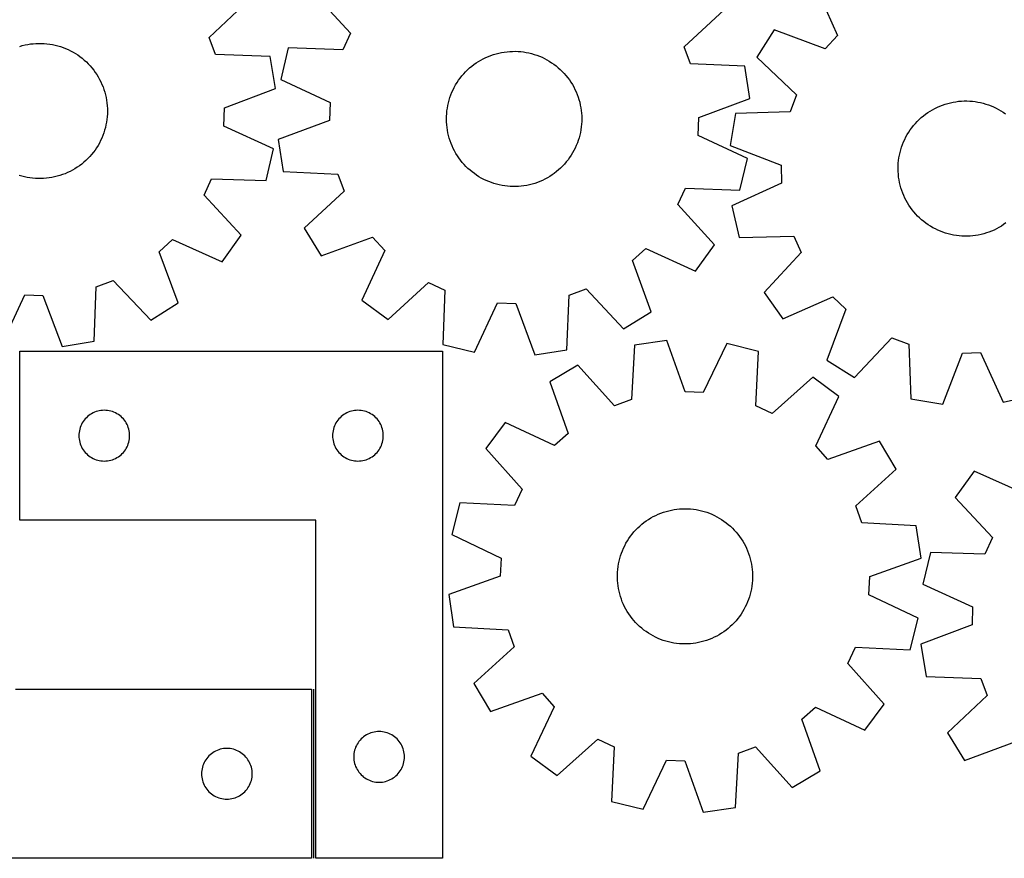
# Model space of a CAD drawing. Header units: millimetres. Extents: x 7 to 1243, y 7 to 2493.
# Tile 12 of 35: x 251 to 600, y 551 to 849. Entities that reach past the tile are written whole.
import ezdxf

# ---------------------------------------------------------------- set-up
doc = ezdxf.new("R2010")
doc.units = ezdxf.units.MM
doc.layers.add('COMMON', color=5, linetype='CONTINUOUS', true_color=0x0000ff)
doc.layers.add('CUT', color=7, linetype='CONTINUOUS', true_color=0x000000)

msp = doc.modelspace()

# ---------------------------------------------------------------- linework, layer by layer
at = {"layer": 'COMMON'}
msp.add_line((355.29196, 611.07432), (355.29196, 551.07432), dxfattribs=at)
at = {"layer": 'CUT'}
for p, q in [((533.311667, 860.740475), (541.210662, 843.047304)), ((355.315254, 858.165465), (368.40165, 843.876005)), ((318.277572, 842.380957), (332.373681, 855.675396)), ((486.763416, 839.083348), (500.962282, 852.267983)), ((320.54258, 836.363281), (318.277572, 842.380957)), ((368.40165, 843.876005), (365.702738, 838.040034)), ((518.661786, 845.164128), (512.549456, 835.380218)), ((536.805513, 838.363571), (518.661786, 845.164128)), ((541.210662, 843.047304), (536.805513, 838.363571)), ((251.025934, 839.233468), (251.966504, 839.505542)), ((251.966504, 839.505542), (252.917388, 839.739024)), ((252.917388, 839.739024), (253.877005, 839.933526)), ((253.877005, 839.933526), (254.843756, 840.088726)), ((254.843756, 840.088726), (255.816033, 840.204364)), ((255.816033, 840.204364), (256.792218, 840.280248)), ((256.792218, 840.280248), (257.770686, 840.316251)), ((257.770686, 840.316251), (258.749808, 840.312314)), ((258.749808, 840.312314), (259.727954, 840.268444)), ((259.727954, 840.268444), (260.703497, 840.184712)), ((260.703497, 840.184712), (261.674813, 840.06126)), ((261.674813, 840.06126), (262.640285, 839.898291)), ((262.640285, 839.898291), (263.598307, 839.696078)), ((263.598307, 839.696078), (264.547283, 839.454957)), ((264.547283, 839.454957), (265.485634, 839.175329)), ((265.485634, 839.175329), (266.411799, 838.85766)), ((266.411799, 838.85766), (267.324236, 838.502478)), ((267.324236, 838.502478), (268.221426, 838.110375)), ((346.339678, 838.757203), (343.633135, 827.542922)), ((365.702738, 838.040034), (346.339678, 838.757203)), ((488.981651, 833.048273), (486.763416, 839.083348)), ((268.221426, 838.110375), (269.101876, 837.682003)), ((269.101876, 837.682003), (269.964121, 837.218075)), ((269.964121, 837.218075), (270.806725, 836.719364)), ((270.806725, 836.719364), (271.628287, 836.186699)), ((271.628287, 836.186699), (272.427438, 835.620966)), ((272.427438, 835.620966), (273.202848, 835.023109)), ((273.202848, 835.023109), (273.953228, 834.394121)), ((339.906253, 835.662851), (320.54258, 836.363281)), ((341.785649, 824.280701), (339.906253, 835.662851)), ((415.52179, 834.857233), (416.402456, 835.285163)), ((416.402456, 835.285163), (417.299843, 835.676815)), ((417.299843, 835.676815), (418.212458, 836.031538)), ((418.212458, 836.031538), (419.138783, 836.348741)), ((419.138783, 836.348741), (420.077275, 836.627897)), ((420.077275, 836.627897), (421.026372, 836.868541)), ((421.026372, 836.868541), (421.984495, 837.070272)), ((421.984495, 837.070272), (422.950049, 837.232755)), ((422.950049, 837.232755), (423.921427, 837.355719)), ((423.921427, 837.355719), (424.897012, 837.43896)), ((424.897012, 837.43896), (425.87518, 837.482339)), ((425.87518, 837.482339), (426.854304, 837.485783)), ((426.854304, 837.485783), (427.832753, 837.449288)), ((427.832753, 837.449288), (428.8089, 837.372913)), ((428.8089, 837.372913), (429.781119, 837.256786)), ((429.781119, 837.256786), (430.747792, 837.101101)), ((430.747792, 837.101101), (431.707311, 836.906116)), ((431.707311, 836.906116), (432.658078, 836.672155)), ((432.658078, 836.672155), (433.59851, 836.399609)), ((433.59851, 836.399609), (434.527044, 836.088931)), ((434.527044, 836.088931), (435.442132, 835.740638)), ((435.442132, 835.740638), (436.342253, 835.355309)), ((436.342253, 835.355309), (437.225907, 834.933587)), ((437.225907, 834.933587), (438.091625, 834.476172)), ((512.549456, 835.380218), (526.618059, 822.056674)), ((273.953228, 834.394121), (274.677327, 833.735049)), ((274.677327, 833.735049), (275.373941, 833.046992)), ((275.373941, 833.046992), (276.041911, 832.331092)), ((276.041911, 832.331092), (276.680124, 831.588543)), ((276.680124, 831.588543), (277.287519, 830.82058)), ((409.944355, 830.913084), (410.668786, 831.571791)), ((410.668786, 831.571791), (411.419482, 832.200402)), ((411.419482, 832.200402), (412.195193, 832.797869)), ((412.195193, 832.797869), (412.994628, 833.3632)), ((412.994628, 833.3632), (413.816457, 833.895452)), ((413.816457, 833.895452), (414.659312, 834.393739)), ((414.659312, 834.393739), (415.52179, 834.857233)), ((438.091625, 834.476172), (438.937965, 833.983827)), ((438.937965, 833.983827), (439.763518, 833.45737)), ((439.763518, 833.45737), (440.566912, 832.897679)), ((440.566912, 832.897679), (441.346807, 832.305684)), ((441.346807, 832.305684), (442.101907, 831.68237)), ((442.101907, 831.68237), (442.830954, 831.028776)), ((508.339304, 832.197579), (488.981651, 833.048273)), ((510.130304, 820.801185), (508.339304, 832.197579)), ((277.287519, 830.82058), (277.863084, 830.028482)), ((277.863084, 830.028482), (278.405861, 829.213566)), ((278.405861, 829.213566), (278.914948, 828.377189)), ((278.914948, 828.377189), (279.389496, 827.520744)), ((406.756735, 827.208119), (407.332698, 827.999928)), ((407.332698, 827.999928), (407.940479, 828.767585)), ((407.940479, 828.767585), (408.579066, 829.509813)), ((408.579066, 829.509813), (409.247395, 830.225376)), ((409.247395, 830.225376), (409.944355, 830.913084)), ((442.830954, 831.028776), (443.532736, 830.345989)), ((443.532736, 830.345989), (444.206083, 829.635146)), ((444.206083, 829.635146), (444.849876, 828.897429)), ((444.849876, 828.897429), (445.463043, 828.134067)), ((445.463043, 828.134067), (446.044563, 827.34633)), ((279.389496, 827.520744), (279.828716, 826.645654)), ((279.828716, 826.645654), (280.231877, 825.753378)), ((280.231877, 825.753378), (280.598307, 824.845401)), ((280.598307, 824.845401), (280.927398, 823.923232)), ((343.633135, 827.542922), (361.191728, 819.349129)), ((404.789402, 823.82628), (405.229062, 824.701148)), ((405.229062, 824.701148), (405.704041, 825.557355)), ((405.704041, 825.557355), (406.213548, 826.393476)), ((406.213548, 826.393476), (406.756735, 827.208119)), ((446.044563, 827.34633), (446.593468, 826.535529)), ((446.593468, 826.535529), (447.108845, 825.703014)), ((447.108845, 825.703014), (447.589836, 824.85017)), ((447.589836, 824.85017), (448.03564, 823.978417)), ((280.927398, 823.923232), (281.218601, 822.988408)), ((281.218601, 822.988408), (281.471431, 822.042484)), ((281.471431, 822.042484), (281.685468, 821.087035)), ((281.685468, 821.087035), (281.860356, 820.123651)), ((323.67498, 817.392588), (341.785649, 824.280701)), ((403.397679, 820.169733), (403.689351, 821.104411)), ((403.689351, 821.104411), (404.018906, 822.026414)), ((404.018906, 822.026414), (404.385793, 822.934207)), ((404.385793, 822.934207), (404.789402, 823.82628)), ((448.03564, 823.978417), (448.445516, 823.089206)), ((448.445516, 823.089206), (448.818782, 822.184016)), ((448.818782, 822.184016), (449.154815, 821.264355)), ((449.154815, 821.264355), (449.453056, 820.331752)), ((526.618059, 822.056674), (524.340619, 816.043692)), ((281.860356, 820.123651), (281.995802, 819.153934)), ((281.995802, 819.153934), (282.091583, 818.179501)), ((282.091583, 818.179501), (282.147538, 817.201971)), ((361.191728, 819.349129), (360.931587, 812.924566)), ((402.754483, 817.305299), (402.929855, 818.268595)), ((402.929855, 818.268595), (403.144373, 819.223937)), ((403.144373, 819.223937), (403.397679, 820.169733)), ((449.453056, 820.331752), (449.71301, 819.387761)), ((449.71301, 819.387761), (449.934244, 818.433953)), ((449.934244, 818.433953), (450.116389, 817.471914)), ((450.116389, 817.471914), (450.259142, 816.503247)), ((491.966721, 814.053841), (510.130304, 820.801185)), ((575.756682, 817.242191), (576.637471, 817.669866)), ((576.637471, 817.669866), (577.534971, 818.061259)), ((577.534971, 818.061259), (578.447689, 818.415718)), ((578.447689, 818.415718), (579.374105, 818.732654)), ((579.374105, 818.732654), (580.312677, 819.011539)), ((580.312677, 819.011539), (581.261844, 819.251909)), ((581.261844, 819.251909), (582.220025, 819.453363)), ((582.220025, 819.453363), (583.185626, 819.615567)), ((583.185626, 819.615567), (584.15704, 819.738251)), ((584.15704, 819.738251), (585.132649, 819.82121)), ((585.132649, 819.82121), (586.11083, 819.864306)), ((586.11083, 819.864306), (587.089954, 819.867467)), ((587.089954, 819.867467), (588.068393, 819.830689)), ((588.068393, 819.830689), (589.044518, 819.754033)), ((589.044518, 819.754033), (590.016703, 819.637625)), ((590.016703, 819.637625), (590.983331, 819.48166)), ((590.983331, 819.48166), (591.942793, 819.286398)), ((591.942793, 819.286398), (592.893493, 819.052163)), ((592.893493, 819.052163), (593.833847, 818.779345)), ((593.833847, 818.779345), (594.76229, 818.468399)), ((594.76229, 818.468399), (595.677278, 818.119841)), ((595.677278, 818.119841), (596.577287, 817.734253)), ((596.577287, 817.734253), (597.46082, 817.312275)), ((282.075852, 814.267087), (281.972239, 813.293455)), ((282.139666, 815.244135), (282.075852, 814.267087)), ((282.163575, 816.222973), (282.139666, 815.244135)), ((282.147538, 817.201971), (282.163575, 816.222973)), ((323.46471, 810.966199), (323.67498, 817.392588)), ((402.449303, 813.404774), (402.465831, 814.383764)), ((402.465831, 814.383764), (402.522278, 815.361265)), ((402.522278, 815.361265), (402.618549, 816.335651)), ((402.618549, 816.335651), (402.754483, 817.305299)), ((450.259142, 816.503247), (450.362266, 815.529563)), ((450.362266, 815.529563), (450.425589, 814.552483)), ((450.425589, 814.552483), (450.449006, 813.573633)), ((491.70658, 807.629277), (491.966721, 814.053841)), ((504.975541, 815.383283), (503.072625, 804.005041)), ((524.340619, 816.043692), (504.975541, 815.383283)), ((570.178108, 813.299653), (570.902729, 813.958151)), ((570.902729, 813.958151), (571.653606, 814.586545)), ((571.653606, 814.586545), (572.429489, 815.183788)), ((572.429489, 815.183788), (573.229088, 815.748887)), ((573.229088, 815.748887), (574.051071, 816.280902)), ((574.051071, 816.280902), (574.89407, 816.778946)), ((574.89407, 816.778946), (575.756682, 817.242191)), ((597.46082, 817.312275), (598.326405, 816.85461)), ((598.326405, 816.85461), (599.172603, 816.36202)), ((599.172603, 816.36202), (599.998005, 815.835325)), ((599.998005, 815.835325), (600.801236, 815.275402)), ((281.64637, 811.362912), (281.424656, 810.409215)), ((281.828998, 812.324859), (281.64637, 811.362912)), ((281.972239, 813.293455), (281.828998, 812.324859)), ((341.086368, 802.908929), (323.46471, 810.966199)), ((360.931587, 812.924566), (342.768004, 806.177221)), ((402.472719, 812.425924), (402.449303, 813.404774)), ((402.536042, 811.448844), (402.472719, 812.425924)), ((402.639166, 810.47516), (402.536042, 811.448844)), ((402.781919, 809.506492), (402.639166, 810.47516)), ((450.279759, 810.642756), (450.143825, 809.673108)), ((450.37603, 811.617141), (450.279759, 810.642756)), ((450.432477, 812.594642), (450.37603, 811.617141)), ((450.449006, 813.573633), (450.432477, 812.594642)), ((567.565609, 810.387251), (568.173612, 811.154733)), ((568.173612, 811.154733), (568.812413, 811.896777)), ((568.812413, 811.896777), (569.480949, 812.612147)), ((569.480949, 812.612147), (570.178108, 813.299653)), ((280.529022, 807.61341), (280.155301, 806.708408)), ((280.865517, 808.532903), (280.529022, 807.61341)), ((281.164228, 809.465355), (280.865517, 808.532903)), ((281.424656, 810.409215), (281.164228, 809.465355)), ((402.964064, 808.544454), (402.781919, 809.506492)), ((403.185298, 807.590645), (402.964064, 808.544454)), ((403.445252, 806.646654), (403.185298, 807.590645)), ((449.753935, 807.75447), (449.500629, 806.808673)), ((449.968453, 808.709811), (449.753935, 807.75447)), ((450.143825, 809.673108), (449.968453, 808.709811)), ((509.265173, 799.435485), (491.70658, 807.629277)), ((565.021108, 806.214339), (565.461021, 807.08908)), ((565.461021, 807.08908), (565.936247, 807.945149)), ((565.936247, 807.945149), (566.445995, 808.781123)), ((566.445995, 808.781123), (566.989417, 809.595609)), ((566.989417, 809.595609), (567.565609, 810.387251)), ((278.817316, 804.095273), (278.30152, 803.263017)), ((279.298735, 804.947874), (278.817316, 804.095273)), ((279.744978, 805.819403), (279.298735, 804.947874)), ((280.155301, 806.708408), (279.744978, 805.819403)), ((342.768004, 806.177221), (344.559004, 794.780828)), ((403.743493, 805.714052), (403.445252, 806.646654)), ((404.079527, 804.794391), (403.743493, 805.714052)), ((404.452792, 803.889201), (404.079527, 804.794391)), ((404.862668, 802.99999), (404.452792, 803.889201)), ((448.512515, 804.044199), (448.108906, 803.152126)), ((448.879402, 804.951993), (448.512515, 804.044199)), ((449.208957, 805.873996), (448.879402, 804.951993)), ((449.500629, 806.808673), (449.208957, 805.873996)), ((503.072625, 804.005041), (521.169019, 797.079513)), ((563.628328, 802.558194), (563.920271, 803.492787)), ((563.920271, 803.492787), (564.250091, 804.414695)), ((564.250091, 804.414695), (564.617241, 805.322382)), ((564.617241, 805.322382), (565.021108, 806.214339)), ((275.912577, 800.164601), (275.238872, 799.454096)), ((276.556741, 800.901993), (275.912577, 800.164601)), ((277.170291, 801.665047), (276.556741, 800.901993)), ((277.752207, 802.452492), (277.170291, 801.665047)), ((278.30152, 803.263017), (277.752207, 802.452492)), ((338.466943, 791.67398), (341.086368, 802.908929)), ((405.308472, 802.128236), (404.862668, 802.99999)), ((405.789463, 801.275392), (405.308472, 802.128236)), ((406.30484, 800.442877), (405.789463, 801.275392)), ((406.853746, 799.632076), (406.30484, 800.442877)), ((446.68476, 800.584931), (446.141573, 799.770288)), ((447.194267, 801.421051), (446.68476, 800.584931)), ((447.669246, 802.277258), (447.194267, 801.421051)), ((448.108906, 803.152126), (447.669246, 802.277258)), ((562.984305, 799.693945), (563.159955, 800.657191)), ((563.159955, 800.657191), (563.374749, 801.612471)), ((563.374749, 801.612471), (563.628328, 802.558194)), ((272.271765, 796.903898), (271.468091, 796.344611)), ((273.051958, 797.495501), (272.271765, 796.903898)), ((273.807372, 798.118435), (273.051958, 797.495501)), ((274.536747, 798.771662), (273.807372, 798.118435)), ((275.238872, 799.454096), (274.536747, 798.771662)), ((407.435265, 798.844339), (406.853746, 799.632076)), ((408.048432, 798.080977), (407.435265, 798.844339)), ((408.692225, 797.34326), (408.048432, 798.080977)), ((409.365572, 796.632417), (408.692225, 797.34326)), ((410.067354, 795.94963), (409.365572, 796.632417)), ((443.650913, 796.75303), (442.953953, 796.065322)), ((444.319242, 797.468593), (443.650913, 796.75303)), ((444.957829, 798.210821), (444.319242, 797.468593)), ((445.56561, 798.978479), (444.957829, 798.210821)), ((446.141573, 799.770288), (445.56561, 798.978479)), ((506.55863, 788.221204), (509.265173, 799.435485)), ((521.169019, 797.079513), (521.366007, 790.652704)), ((562.677998, 795.793509), (562.694809, 796.772494)), ((562.694809, 796.772494), (562.751538, 797.749979)), ((562.751538, 797.749979), (562.848091, 798.724337)), ((562.848091, 798.724337), (562.984305, 799.693945)), ((251.780255, 793.183983), (250.841904, 793.463611)), ((252.729231, 792.942862), (251.780255, 793.183983)), ((264.361034, 793.133399), (263.41015, 792.899917)), ((265.301604, 793.405472), (264.361034, 793.133399)), ((266.230294, 793.715683), (265.301604, 793.405472)), ((267.145557, 794.063516), (266.230294, 793.715683)), ((268.045871, 794.448392), (267.145557, 794.063516)), ((268.929738, 794.86967), (268.045871, 794.448392)), ((269.795685, 795.32665), (268.929738, 794.86967)), ((270.642273, 795.818569), (269.795685, 795.32665)), ((271.468091, 796.344611), (270.642273, 795.818569)), ((344.559004, 794.780828), (363.916657, 793.930133)), ((363.916657, 793.930133), (366.134892, 787.895059)), ((410.796401, 795.296036), (410.067354, 795.94963)), ((411.551501, 794.672723), (410.796401, 795.296036)), ((412.331397, 794.080728), (411.551501, 794.672723)), ((413.13479, 793.521036), (412.331397, 794.080728)), ((413.960343, 792.994579), (413.13479, 793.521036)), ((414.806683, 792.502234), (413.960343, 792.994579)), ((439.081851, 793.082955), (438.238996, 792.584667)), ((439.90368, 793.615207), (439.081851, 793.082955)), ((440.703115, 794.180537), (439.90368, 793.615207)), ((441.478826, 794.778005), (440.703115, 794.180537)), ((442.229522, 795.406615), (441.478826, 794.778005)), ((442.953953, 796.065322), (442.229522, 795.406615)), ((562.701131, 794.814652), (562.677998, 795.793509)), ((562.764172, 793.837554), (562.701131, 794.814652)), ((562.867014, 792.86384), (562.764172, 793.837554)), ((253.687253, 792.740649), (252.729231, 792.942862)), ((254.652725, 792.577681), (253.687253, 792.740649)), ((255.624041, 792.454228), (254.652725, 792.577681)), ((256.599584, 792.370497), (255.624041, 792.454228)), ((257.57773, 792.326626), (256.599584, 792.370497)), ((258.556852, 792.32269), (257.57773, 792.326626)), ((259.53532, 792.358693), (258.556852, 792.32269)), ((260.511505, 792.434577), (259.53532, 792.358693)), ((261.483782, 792.550215), (260.511505, 792.434577)), ((262.450533, 792.705414), (261.483782, 792.550215)), ((263.41015, 792.899917), (262.450533, 792.705414)), ((316.445363, 786.384104), (319.098901, 792.240846)), ((319.098901, 792.240846), (338.466943, 791.67398)), ((415.672401, 792.04482), (414.806683, 792.502234)), ((416.556055, 791.623097), (415.672401, 792.04482)), ((417.456176, 791.237769), (416.556055, 791.623097)), ((418.371264, 790.889475), (417.456176, 791.237769)), ((419.299798, 790.578797), (418.371264, 790.889475)), ((420.24023, 790.306251), (419.299798, 790.578797)), ((421.190997, 790.072291), (420.24023, 790.306251)), ((422.150516, 789.877306), (421.190997, 790.072291)), ((423.117189, 789.72162), (422.150516, 789.877306)), ((424.089408, 789.605493), (423.117189, 789.72162)), ((425.065555, 789.529119), (424.089408, 789.605493)), ((426.044004, 789.492623), (425.065555, 789.529119)), ((427.023128, 789.496068), (426.044004, 789.492623)), ((428.001296, 789.539446), (427.023128, 789.496068)), ((428.976881, 789.622687), (428.001296, 789.539446)), ((429.948259, 789.745651), (428.976881, 789.622687)), ((430.913813, 789.908134), (429.948259, 789.745651)), ((431.871936, 790.109865), (430.913813, 789.908134)), ((432.821033, 790.350509), (431.871936, 790.109865)), ((433.759525, 790.629665), (432.821033, 790.350509)), ((434.68585, 790.946869), (433.759525, 790.629665)), ((435.598465, 791.301592), (434.68585, 790.946869)), ((436.495852, 791.693244), (435.598465, 791.301592)), ((437.376518, 792.121173), (436.495852, 791.693244)), ((438.238996, 792.584667), (437.376518, 792.121173)), ((521.366007, 790.652704), (503.727735, 782.63187)), ((563.009488, 791.895131), (562.867014, 792.86384)), ((563.191355, 790.93304), (563.009488, 791.895131)), ((563.412313, 789.979168), (563.191355, 790.93304)), ((563.671994, 789.035102), (563.412313, 789.979168)), ((329.642269, 772.196641), (316.445363, 786.384104)), ((366.134892, 787.895059), (351.936026, 774.710423)), ((484.496658, 783.102402), (487.195571, 788.938373)), ((487.195571, 788.938373), (506.55863, 788.221204)), ((563.969967, 788.102413), (563.671994, 789.035102)), ((564.305734, 787.182655), (563.969967, 788.102413)), ((564.678738, 786.277358), (564.305734, 787.182655)), ((565.088357, 785.388028), (564.678738, 786.277358)), ((497.583054, 768.812942), (484.496658, 783.102402)), ((503.727735, 782.63187), (506.323934, 771.391531)), ((565.533909, 784.516146), (565.088357, 785.388028)), ((566.014654, 783.663163), (565.533909, 784.516146)), ((566.529791, 782.830499), (566.014654, 783.663163)), ((567.078462, 782.01954), (566.529791, 782.830499)), ((567.659754, 781.231635), (567.078462, 782.01954)), ((568.2727, 780.468095), (567.659754, 781.231635)), ((568.91628, 779.730193), (568.2727, 780.468095)), ((569.589422, 779.019155), (568.91628, 779.730193)), ((570.291006, 778.336165), (569.589422, 779.019155)), ((571.019865, 777.682361), (570.291006, 778.336165)), ((571.774784, 777.058829), (571.019865, 777.682361)), ((572.554509, 776.466609), (571.774784, 777.058829)), ((573.35774, 775.906685), (572.554509, 776.466609)), ((574.183142, 775.37999), (573.35774, 775.906685)), ((600.126657, 775.993123), (599.304674, 775.461109)), ((600.926255, 776.558222), (600.126657, 775.993123)), ((322.922808, 762.819312), (329.642269, 772.196641)), ((351.936026, 774.710423), (357.951906, 764.866914)), ((575.029339, 774.8874), (574.183142, 775.37999)), ((575.894925, 774.429736), (575.029339, 774.8874)), ((576.778457, 774.007758), (575.894925, 774.429736)), ((577.678467, 773.622169), (576.778457, 774.007758)), ((578.593455, 773.273612), (577.678467, 773.622169)), ((579.521898, 772.962665), (578.593455, 773.273612)), ((580.462252, 772.689848), (579.521898, 772.962665)), ((581.412951, 772.455613), (580.462252, 772.689848)), ((582.372414, 772.26035), (581.412951, 772.455613)), ((583.339042, 772.104386), (582.372414, 772.26035)), ((584.311227, 771.987978), (583.339042, 772.104386)), ((589.198705, 772.00376), (588.223096, 771.920801)), ((590.170118, 772.126443), (589.198705, 772.00376)), ((591.135719, 772.288647), (590.170118, 772.126443)), ((592.093901, 772.490102), (591.135719, 772.288647)), ((593.043067, 772.730472), (592.093901, 772.490102)), ((593.98164, 773.009357), (593.043067, 772.730472)), ((594.908056, 773.326292), (593.98164, 773.009357)), ((595.820774, 773.680752), (594.908056, 773.326292)), ((596.718274, 774.072144), (595.820774, 773.680752)), ((597.599063, 774.499819), (596.718274, 774.072144)), ((598.461675, 774.963064), (597.599063, 774.499819)), ((599.304674, 775.461109), (598.461675, 774.963064)), ((300.553173, 766.359398), (305.246, 770.754857)), ((305.246, 770.754857), (322.922808, 762.819312)), ((357.951906, 764.866914), (376.161592, 771.488828)), ((376.161592, 771.488828), (380.520497, 766.762028)), ((490.791015, 759.488046), (497.583054, 768.812942)), ((506.323934, 771.391531), (525.693107, 771.918368)), ((525.693107, 771.918368), (528.334535, 766.056154)), ((585.287352, 771.911321), (584.311227, 771.987978)), ((586.26579, 771.874543), (585.287352, 771.911321)), ((587.244915, 771.877705), (586.26579, 771.874543)), ((588.223096, 771.920801), (587.244915, 771.877705)), ((307.316217, 748.201654), (300.553173, 766.359398)), ((380.520497, 766.762028), (372.447997, 749.147342)), ((468.449529, 763.201641), (473.176329, 767.560546)), ((473.176329, 767.560546), (490.791015, 759.488046)), ((528.334535, 766.056154), (515.108336, 751.895996)), ((475.071443, 744.991955), (468.449529, 763.201641)), ((278.207579, 753.940659), (284.225256, 756.205667)), ((284.225256, 756.205667), (297.519695, 742.109558)), ((381.772893, 742.355304), (396.062352, 755.441699)), ((396.062352, 755.441699), (401.898324, 752.742787)), ((277.50715, 734.576987), (278.207579, 753.940659)), ((401.898324, 752.742787), (401.181155, 733.379727)), ((446.008224, 750.956706), (452.043298, 753.174941)), ((452.043298, 753.174941), (465.227934, 738.976075)), ((515.108336, 751.895996), (521.808403, 742.5048)), ((244.753228, 733.396871), (252.810498, 751.018529)), ((252.810498, 751.018529), (259.236887, 750.808259)), ((259.236887, 750.808259), (266.125, 732.69759)), ((297.519695, 742.109558), (307.316217, 748.201654)), ((372.447997, 749.147342), (381.772893, 742.355304)), ((412.395435, 730.673184), (420.589228, 748.231777)), ((420.589228, 748.231777), (427.013791, 747.971636)), ((427.013791, 747.971636), (433.761136, 729.808053)), ((445.157529, 731.599053), (446.008224, 750.956706)), ((521.808403, 742.5048), (539.501573, 750.403795)), ((539.501573, 750.403795), (544.185306, 745.998646)), ((465.227934, 738.976075), (475.071443, 744.991955)), ((544.185306, 745.998646), (537.38475, 727.854918)), ((266.125, 732.69759), (277.50715, 734.576987)), ((480.584836, 734.900682), (469.171284, 733.222499)), ((487.152181, 716.671245), (480.584836, 734.900682)), ((501.940933, 733.82425), (493.573857, 716.347567)), ((513.127893, 731.006911), (501.940933, 733.82425)), ((547.16866, 721.742589), (560.492203, 735.811192)), ((560.492203, 735.811192), (566.505186, 733.533752)), ((251.04196, 671.07432), (251.04196, 731.07432)), ((251.04196, 731.07432), (401.04196, 731.07432)), ((401.04196, 731.07432), (401.04196, 551.07432)), ((401.181155, 733.379727), (412.395435, 730.673184)), ((433.761136, 729.808053), (445.157529, 731.599053)), ((469.171284, 733.222499), (468.129151, 713.874208)), ((512.219226, 711.651893), (513.127893, 731.006911)), ((566.505186, 733.533752), (567.165595, 714.168673)), ((578.543836, 712.265757), (585.469364, 730.362152)), ((585.469364, 730.362152), (591.896174, 730.55914)), ((591.896174, 730.55914), (599.917007, 712.920868)), ((537.38475, 727.854918), (547.16866, 721.742589)), ((449.02889, 726.044368), (439.126355, 720.126152)), ((462.07243, 711.715778), (449.02889, 726.044368)), ((439.126355, 720.126152), (445.56782, 701.851855)), ((532.446422, 721.839793), (518.028215, 708.895385)), ((541.703676, 714.955848), (532.446422, 721.839793)), ((493.573857, 716.347567), (487.152181, 716.671245)), ((468.129151, 713.874208), (462.07243, 711.715778)), ((533.457332, 697.421874), (541.703676, 714.955848)), ((567.165595, 714.168673), (578.543836, 712.265757)), ((599.917007, 712.920868), (611.157346, 715.517067)), ((277.061362, 709.146175), (276.54196, 708.868549)), ((277.597809, 709.389236), (277.061362, 709.146175)), ((278.149005, 709.596692), (277.597809, 709.389236)), ((278.712588, 709.767653), (278.149005, 709.596692)), ((279.286147, 709.901388), (278.712588, 709.767653)), ((279.867224, 709.997324), (279.286147, 709.901388)), ((280.453332, 710.055051), (279.867224, 709.997324)), ((281.04196, 710.07432), (280.453332, 710.055051)), ((281.630588, 710.055051), (281.04196, 710.07432)), ((282.216696, 709.997324), (281.630588, 710.055051)), ((282.797773, 709.901388), (282.216696, 709.997324)), ((283.371331, 709.767653), (282.797773, 709.901388)), ((283.934915, 709.596692), (283.371331, 709.767653)), ((284.486111, 709.389236), (283.934915, 709.596692)), ((285.022558, 709.146175), (284.486111, 709.389236)), ((285.54196, 708.868549), (285.022558, 709.146175)), ((367.061362, 709.146175), (366.54196, 708.868549)), ((367.597809, 709.389236), (367.061362, 709.146175)), ((368.149005, 709.596692), (367.597809, 709.389236)), ((368.712588, 709.767653), (368.149005, 709.596692)), ((369.286147, 709.901388), (368.712588, 709.767653)), ((369.867224, 709.997324), (369.286147, 709.901388)), ((370.453332, 710.055051), (369.867224, 709.997324)), ((371.04196, 710.07432), (370.453332, 710.055051)), ((371.630588, 710.055051), (371.04196, 710.07432)), ((372.216696, 709.997324), (371.630588, 710.055051)), ((372.797773, 709.901388), (372.216696, 709.997324)), ((373.371331, 709.767653), (372.797773, 709.901388)), ((373.934915, 709.596692), (373.371331, 709.767653)), ((374.486111, 709.389236), (373.934915, 709.596692)), ((375.022558, 709.146175), (374.486111, 709.389236)), ((375.54196, 708.868549), (375.022558, 709.146175)), ((518.028215, 708.895385), (512.219226, 711.651893)), ((273.558733, 706.074453), (273.247731, 705.57432)), ((273.90178, 706.553173), (273.558733, 706.074453)), ((274.275402, 707.008433), (273.90178, 706.553173)), ((274.677999, 707.438282), (274.275402, 707.008433)), ((275.107847, 707.840879), (274.677999, 707.438282)), ((275.563107, 708.214501), (275.107847, 707.840879)), ((276.041828, 708.557547), (275.563107, 708.214501)), ((276.54196, 708.868549), (276.041828, 708.557547)), ((286.042092, 708.557547), (285.54196, 708.868549)), ((286.520813, 708.214501), (286.042092, 708.557547)), ((286.976072, 707.840879), (286.520813, 708.214501)), ((287.405921, 707.438282), (286.976072, 707.840879)), ((287.808518, 707.008433), (287.405921, 707.438282)), ((288.18214, 706.553173), (287.808518, 707.008433)), ((288.525186, 706.074453), (288.18214, 706.553173)), ((288.836188, 705.57432), (288.525186, 706.074453)), ((363.558733, 706.074453), (363.247731, 705.57432)), ((363.90178, 706.553173), (363.558733, 706.074453)), ((364.275402, 707.008433), (363.90178, 706.553173)), ((364.677999, 707.438282), (364.275402, 707.008433)), ((365.107847, 707.840879), (364.677999, 707.438282)), ((365.563107, 708.214501), (365.107847, 707.840879)), ((366.041828, 708.557547), (365.563107, 708.214501)), ((366.54196, 708.868549), (366.041828, 708.557547)), ((376.042092, 708.557547), (375.54196, 708.868549)), ((376.520813, 708.214501), (376.042092, 708.557547)), ((376.976072, 707.840879), (376.520813, 708.214501)), ((377.405921, 707.438282), (376.976072, 707.840879)), ((377.808518, 707.008433), (377.405921, 707.438282)), ((378.18214, 706.553173), (377.808518, 707.008433)), ((378.525186, 706.074453), (378.18214, 706.553173)), ((378.836188, 705.57432), (378.525186, 706.074453)), ((423.264161, 705.786263), (416.380216, 696.529009)), ((440.798135, 697.539919), (423.264161, 705.786263)), ((272.118956, 702.249056), (272.06123, 701.662949)), ((272.214892, 702.830133), (272.118956, 702.249056)), ((272.348627, 703.403692), (272.214892, 702.830133)), ((272.519589, 703.967276), (272.348627, 703.403692)), ((272.727044, 704.518471), (272.519589, 703.967276)), ((272.970105, 705.054919), (272.727044, 704.518471)), ((273.247731, 705.57432), (272.970105, 705.054919)), ((289.113815, 705.054919), (288.836188, 705.57432)), ((289.356876, 704.518471), (289.113815, 705.054919)), ((289.564331, 703.967276), (289.356876, 704.518471)), ((289.735292, 703.403692), (289.564331, 703.967276)), ((289.869027, 702.830133), (289.735292, 703.403692)), ((289.964964, 702.249056), (289.869027, 702.830133)), ((290.02269, 701.662949), (289.964964, 702.249056)), ((362.118956, 702.249056), (362.06123, 701.662949)), ((362.214892, 702.830133), (362.118956, 702.249056)), ((362.348627, 703.403692), (362.214892, 702.830133)), ((362.519589, 703.967276), (362.348627, 703.403692)), ((362.727044, 704.518471), (362.519589, 703.967276)), ((362.970105, 705.054919), (362.727044, 704.518471)), ((363.247731, 705.57432), (362.970105, 705.054919)), ((379.113815, 705.054919), (378.836188, 705.57432)), ((379.356876, 704.518471), (379.113815, 705.054919)), ((379.564331, 703.967276), (379.356876, 704.518471)), ((379.735292, 703.403692), (379.564331, 703.967276)), ((379.869027, 702.830133), (379.735292, 703.403692)), ((379.964964, 702.249056), (379.869027, 702.830133)), ((380.02269, 701.662949), (379.964964, 702.249056)), ((272.06123, 701.662949), (272.04196, 701.07432)), ((272.04196, 701.07432), (272.06123, 700.485692)), ((272.06123, 700.485692), (272.118956, 699.899585)), ((272.118956, 699.899585), (272.214892, 699.318508)), ((272.214892, 699.318508), (272.348627, 698.744949)), ((272.348627, 698.744949), (272.519589, 698.181365)), ((289.564331, 698.181365), (289.735292, 698.744949)), ((289.735292, 698.744949), (289.869027, 699.318508)), ((289.869027, 699.318508), (289.964964, 699.899585)), ((289.964964, 699.899585), (290.02269, 700.485692)), ((290.04196, 701.07432), (290.02269, 701.662949)), ((290.02269, 700.485692), (290.04196, 701.07432)), ((362.06123, 701.662949), (362.04196, 701.07432)), ((362.04196, 701.07432), (362.06123, 700.485692)), ((362.06123, 700.485692), (362.118956, 699.899585)), ((362.118956, 699.899585), (362.214892, 699.318508)), ((362.214892, 699.318508), (362.348627, 698.744949)), ((362.348627, 698.744949), (362.519589, 698.181365)), ((379.564331, 698.181365), (379.735292, 698.744949)), ((379.735292, 698.744949), (379.869027, 699.318508)), ((379.869027, 699.318508), (379.964964, 699.899585)), ((379.964964, 699.899585), (380.02269, 700.485692)), ((380.04196, 701.07432), (380.02269, 701.662949)), ((380.02269, 700.485692), (380.04196, 701.07432)), ((445.56782, 701.851855), (440.798135, 697.539919)), ((556.043565, 699.093654), (537.769268, 692.652189)), ((561.961781, 689.191119), (556.043565, 699.093654)), ((272.519589, 698.181365), (272.727044, 697.63017)), ((272.727044, 697.63017), (272.970105, 697.093722)), ((272.970105, 697.093722), (273.247731, 696.57432)), ((273.247731, 696.57432), (273.558733, 696.074188)), ((273.558733, 696.074188), (273.90178, 695.595468)), ((273.90178, 695.595468), (274.275402, 695.140208)), ((287.808518, 695.140208), (288.18214, 695.595468)), ((288.18214, 695.595468), (288.525186, 696.074188)), ((288.525186, 696.074188), (288.836188, 696.57432)), ((288.836188, 696.57432), (289.113815, 697.093722)), ((289.113815, 697.093722), (289.356876, 697.63017)), ((289.356876, 697.63017), (289.564331, 698.181365)), ((362.519589, 698.181365), (362.727044, 697.63017)), ((362.727044, 697.63017), (362.970105, 697.093722)), ((362.970105, 697.093722), (363.247731, 696.57432)), ((363.247731, 696.57432), (363.558733, 696.074188)), ((363.558733, 696.074188), (363.90178, 695.595468)), ((363.90178, 695.595468), (364.275402, 695.140208)), ((377.808518, 695.140208), (378.18214, 695.595468)), ((378.18214, 695.595468), (378.525186, 696.074188)), ((378.525186, 696.074188), (378.836188, 696.57432)), ((378.836188, 696.57432), (379.113815, 697.093722)), ((379.113815, 697.093722), (379.356876, 697.63017)), ((379.356876, 697.63017), (379.564331, 698.181365)), ((416.380216, 696.529009), (429.324624, 682.110801)), ((537.769268, 692.652189), (533.457332, 697.421874)), ((274.275402, 695.140208), (274.677999, 694.710359)), ((274.677999, 694.710359), (275.107847, 694.307762)), ((275.107847, 694.307762), (275.563107, 693.93414)), ((275.563107, 693.93414), (276.041828, 693.591094)), ((276.041828, 693.591094), (276.54196, 693.280092)), ((276.54196, 693.280092), (277.061362, 693.002466)), ((277.061362, 693.002466), (277.597809, 692.759405)), ((277.597809, 692.759405), (278.149005, 692.551949)), ((278.149005, 692.551949), (278.712588, 692.380988)), ((278.712588, 692.380988), (279.286147, 692.247253)), ((279.286147, 692.247253), (279.867224, 692.151317)), ((279.867224, 692.151317), (280.453332, 692.09359)), ((280.453332, 692.09359), (281.04196, 692.07432)), ((281.04196, 692.07432), (281.630588, 692.09359)), ((281.630588, 692.09359), (282.216696, 692.151317)), ((282.216696, 692.151317), (282.797773, 692.247253)), ((282.797773, 692.247253), (283.371331, 692.380988)), ((283.371331, 692.380988), (283.934915, 692.551949)), ((283.934915, 692.551949), (284.486111, 692.759405)), ((284.486111, 692.759405), (285.022558, 693.002466)), ((285.022558, 693.002466), (285.54196, 693.280092)), ((285.54196, 693.280092), (286.042092, 693.591094)), ((286.042092, 693.591094), (286.520813, 693.93414)), ((286.520813, 693.93414), (286.976072, 694.307762)), ((286.976072, 694.307762), (287.405921, 694.710359)), ((287.405921, 694.710359), (287.808518, 695.140208)), ((364.275402, 695.140208), (364.677999, 694.710359)), ((364.677999, 694.710359), (365.107847, 694.307762)), ((365.107847, 694.307762), (365.563107, 693.93414)), ((365.563107, 693.93414), (366.041828, 693.591094)), ((366.041828, 693.591094), (366.54196, 693.280092)), ((366.54196, 693.280092), (367.061362, 693.002466)), ((367.061362, 693.002466), (367.597809, 692.759405)), ((367.597809, 692.759405), (368.149005, 692.551949)), ((368.149005, 692.551949), (368.712588, 692.380988)), ((368.712588, 692.380988), (369.286147, 692.247253)), ((369.286147, 692.247253), (369.867224, 692.151317)), ((369.867224, 692.151317), (370.453332, 692.09359)), ((370.453332, 692.09359), (371.04196, 692.07432)), ((371.04196, 692.07432), (371.630588, 692.09359)), ((371.630588, 692.09359), (372.216696, 692.151317)), ((372.216696, 692.151317), (372.797773, 692.247253)), ((372.797773, 692.247253), (373.371331, 692.380988)), ((373.371331, 692.380988), (373.934915, 692.551949)), ((373.934915, 692.551949), (374.486111, 692.759405)), ((374.486111, 692.759405), (375.022558, 693.002466)), ((375.022558, 693.002466), (375.54196, 693.280092)), ((375.54196, 693.280092), (376.042092, 693.591094)), ((376.042092, 693.591094), (376.520813, 693.93414)), ((376.520813, 693.93414), (376.976072, 694.307762)), ((376.976072, 694.307762), (377.405921, 694.710359)), ((377.405921, 694.710359), (377.808518, 695.140208)), ((547.633192, 676.147579), (561.961781, 689.191119)), ((589.693997, 688.470744), (582.968243, 679.097927)), ((607.365474, 680.523336), (589.693997, 688.470744)), ((429.324624, 682.110801), (426.568116, 676.301813)), ((582.968243, 679.097927), (596.155622, 664.901609)), ((407.213097, 677.21048), (404.395759, 666.02352)), ((426.568116, 676.301813), (407.213097, 677.21048)), ((480.336472, 674.187725), (481.281698, 674.443152)), ((481.281698, 674.443152), (482.236556, 674.659813)), ((482.236556, 674.659813), (483.199456, 674.837346)), ((483.199456, 674.837346), (484.168796, 674.975456)), ((484.168796, 674.975456), (485.142963, 675.073913)), ((485.142963, 675.073913), (486.120336, 675.132553)), ((486.120336, 675.132553), (487.099286, 675.151278)), ((487.099286, 675.151278), (488.078186, 675.130058)), ((488.078186, 675.130058), (489.055406, 675.068928)), ((489.055406, 675.068928), (490.029319, 674.96799)), ((490.029319, 674.96799), (490.998304, 674.82741)), ((490.998304, 674.82741), (491.960749, 674.647424)), ((491.960749, 674.647424), (492.915052, 674.428332)), ((492.915052, 674.428332), (493.859624, 674.170497)), ((549.791621, 670.090858), (547.633192, 676.147579)), ((356.04196, 671.07432), (251.04196, 671.07432)), ((356.04196, 551.07432), (356.04196, 671.07432)), ((472.515127, 670.235144), (473.305642, 670.812883)), ((473.305642, 670.812883), (474.119064, 671.357896)), ((474.119064, 671.357896), (474.954039, 671.869278)), ((474.954039, 671.869278), (475.809178, 672.346177)), ((475.809178, 672.346177), (476.683057, 672.787799)), ((476.683057, 672.787799), (477.574222, 673.193409)), ((477.574222, 673.193409), (478.48119, 673.562333)), ((478.48119, 673.562333), (479.402451, 673.893955)), ((479.402451, 673.893955), (480.336472, 674.187725)), ((493.859624, 674.170497), (494.792893, 673.874348)), ((494.792893, 673.874348), (495.713306, 673.54038)), ((495.713306, 673.54038), (496.619331, 673.169147)), ((496.619331, 673.169147), (497.50946, 672.761267)), ((497.50946, 672.761267), (498.382211, 672.31742)), ((498.382211, 672.31742), (499.236132, 671.838344)), ((499.236132, 671.838344), (500.069802, 671.324836)), ((500.069802, 671.324836), (500.881832, 670.777752)), ((500.881832, 670.777752), (501.670872, 670.198001)), ((468.950759, 666.89105), (469.607839, 667.616957)), ((469.607839, 667.616957), (470.29398, 668.315459)), ((470.29398, 668.315459), (471.008042, 668.985392)), ((471.008042, 668.985392), (471.748835, 669.625643)), ((471.748835, 669.625643), (472.515127, 670.235144)), ((501.670872, 670.198001), (502.435608, 669.586548)), ((502.435608, 669.586548), (503.174768, 668.944413)), ((503.174768, 668.944413), (503.88712, 668.272662)), ((503.88712, 668.272662), (504.57148, 667.572414)), ((504.57148, 667.572414), (505.226709, 666.844835)), ((569.139912, 669.048725), (549.791621, 670.090858)), ((570.818095, 657.635173), (569.139912, 669.048725)), ((404.395759, 666.02352), (421.872442, 657.656444)), ((466.137772, 662.894202), (466.634167, 663.738173)), ((466.634167, 663.738173), (467.164574, 664.561194)), ((467.164574, 664.561194), (467.728109, 665.361896)), ((467.728109, 665.361896), (468.323834, 666.138946)), ((468.323834, 666.138946), (468.950759, 666.89105)), ((505.226709, 666.844835), (505.851715, 666.091136)), ((505.851715, 666.091136), (506.445458, 665.312571)), ((506.445458, 665.312571), (507.006951, 664.510436)), ((507.006951, 664.510436), (507.535259, 663.686066)), ((596.155622, 664.901609), (593.498154, 659.04665)), ((464.507951, 659.337389), (464.860625, 660.250798)), ((464.860625, 660.250798), (465.250262, 661.149062)), ((465.250262, 661.149062), (465.676214, 662.030686)), ((465.676214, 662.030686), (466.137772, 662.894202)), ((507.535259, 663.686066), (508.029502, 662.840833)), ((508.029502, 662.840833), (508.488858, 661.976144)), ((508.488858, 661.976144), (508.912563, 661.093438)), ((508.912563, 661.093438), (509.29991, 660.194184)), ((421.872442, 657.656444), (421.548764, 651.234768)), ((463.677264, 656.521605), (463.915777, 657.471239)), ((463.915777, 657.471239), (464.192827, 658.410355)), ((464.192827, 658.410355), (464.507951, 659.337389)), ((509.29991, 660.194184), (509.650256, 659.27988)), ((509.650256, 659.27988), (509.963017, 658.352046)), ((509.963017, 658.352046), (510.237672, 657.412227)), ((510.237672, 657.412227), (510.473766, 656.461987)), ((552.588658, 651.067827), (570.818095, 657.635173)), ((574.130497, 659.626516), (571.503532, 648.393327)), ((593.498154, 659.04665), (574.130497, 659.626516)), ((463.115532, 652.649695), (463.196583, 653.625464)), ((463.196583, 653.625464), (463.317367, 654.597115)), ((463.317367, 654.597115), (463.477683, 655.563031)), ((463.477683, 655.563031), (463.677264, 656.521605)), ((510.473766, 656.461987), (510.670903, 655.502909)), ((510.670903, 655.502909), (510.828758, 654.536587)), ((510.828758, 654.536587), (510.947066, 653.564631)), ((510.947066, 653.564631), (511.025631, 652.588659)), ((421.548764, 651.234768), (403.319327, 644.667423)), ((463.073101, 650.692302), (463.074348, 651.671431)), ((463.111792, 649.713937), (463.073101, 650.692302)), ((463.074348, 651.671431), (463.115532, 652.649695)), ((511.063074, 650.631164), (511.021891, 649.652901)), ((511.025631, 652.588659), (511.064322, 651.610293)), ((511.064322, 651.610293), (511.063074, 650.631164)), ((552.26498, 644.646152), (552.588658, 651.067827)), ((463.190356, 648.737965), (463.111792, 649.713937)), ((463.308664, 647.766009), (463.190356, 648.737965)), ((463.466519, 646.799687), (463.308664, 647.766009)), ((463.663657, 645.840608), (463.466519, 646.799687)), ((510.659739, 646.739564), (510.460158, 645.780991)), ((510.820055, 647.70548), (510.659739, 646.739564)), ((510.940839, 648.677132), (510.820055, 647.70548)), ((511.021891, 649.652901), (510.940839, 648.677132)), ((571.503532, 648.393327), (589.119777, 640.324232)), ((403.319327, 644.667423), (404.99751, 633.253871)), ((463.89975, 644.890369), (463.663657, 645.840608)), ((464.174405, 643.95055), (463.89975, 644.890369)), ((464.487166, 643.022716), (464.174405, 643.95055)), ((464.837512, 642.108412), (464.487166, 643.022716)), ((509.629471, 642.965206), (509.276797, 642.051797)), ((509.944595, 643.89224), (509.629471, 642.965206)), ((510.221645, 644.831356), (509.944595, 643.89224)), ((510.460158, 645.780991), (510.221645, 644.831356)), ((569.741663, 636.279076), (552.26498, 644.646152)), ((465.224859, 641.209158), (464.837512, 642.108412)), ((465.648564, 640.326452), (465.224859, 641.209158)), ((466.10792, 639.461763), (465.648564, 640.326452)), ((466.602163, 638.61653), (466.10792, 639.461763)), ((507.99965, 639.408394), (507.503255, 638.564423)), ((508.461208, 640.27191), (507.99965, 639.408394)), ((508.88716, 641.153533), (508.461208, 640.27191)), ((509.276797, 642.051797), (508.88716, 641.153533)), ((589.119777, 640.324232), (588.905193, 633.897985)), ((467.130471, 637.79216), (466.602163, 638.61653)), ((467.691964, 636.990025), (467.130471, 637.79216)), ((468.285707, 636.211459), (467.691964, 636.990025)), ((468.910713, 635.45776), (468.285707, 636.211459)), ((505.813588, 636.16365), (505.186664, 635.411546)), ((506.409314, 636.9407), (505.813588, 636.16365)), ((506.972848, 637.741402), (506.409314, 636.9407)), ((507.503255, 638.564423), (506.972848, 637.741402)), ((566.924325, 625.092116), (569.741663, 636.279076)), ((404.99751, 633.253871), (424.345801, 632.211737)), ((469.565942, 634.730181), (468.910713, 635.45776)), ((470.250302, 634.029934), (469.565942, 634.730181)), ((470.962654, 633.358183), (470.250302, 634.029934)), ((471.701814, 632.716047), (470.962654, 633.358183)), ((472.46655, 632.104595), (471.701814, 632.716047)), ((502.388587, 632.676953), (501.622295, 632.067452)), ((503.12938, 633.317204), (502.388587, 632.676953)), ((503.843442, 633.987137), (503.12938, 633.317204)), ((504.529584, 634.685639), (503.843442, 633.987137)), ((505.186664, 635.411546), (504.529584, 634.685639)), ((588.905193, 633.897985), (570.789905, 627.02203)), ((424.345801, 632.211737), (426.50423, 626.155016)), ((473.25559, 631.524844), (472.46655, 632.104595)), ((474.06762, 630.97776), (473.25559, 631.524844)), ((474.90129, 630.464252), (474.06762, 630.97776)), ((475.755211, 629.985176), (474.90129, 630.464252)), ((476.627962, 629.541329), (475.755211, 629.985176)), ((477.518091, 629.133449), (476.627962, 629.541329)), ((478.424116, 628.762216), (477.518091, 629.133449)), ((496.5632, 629.109186), (495.656232, 628.740263)), ((497.454365, 629.514796), (496.5632, 629.109186)), ((498.328244, 629.956419), (497.454365, 629.514796)), ((499.183383, 630.433317), (498.328244, 629.956419)), ((500.018359, 630.944699), (499.183383, 630.433317)), ((500.831781, 631.489713), (500.018359, 630.944699)), ((501.622295, 632.067452), (500.831781, 631.489713)), ((426.50423, 626.155016), (412.175641, 613.111476)), ((479.344529, 628.428248), (478.424116, 628.762216)), ((480.277798, 628.132099), (479.344529, 628.428248)), ((481.22237, 627.874264), (480.277798, 628.132099)), ((482.176673, 627.655171), (481.22237, 627.874264)), ((483.139118, 627.475185), (482.176673, 627.655171)), ((484.108103, 627.334606), (483.139118, 627.475185)), ((485.082016, 627.233667), (484.108103, 627.334606)), ((486.059236, 627.172537), (485.082016, 627.233667)), ((487.038136, 627.151317), (486.059236, 627.172537)), ((488.017087, 627.170043), (487.038136, 627.151317)), ((488.994459, 627.228683), (488.017087, 627.170043)), ((489.968626, 627.32714), (488.994459, 627.228683)), ((490.937966, 627.46525), (489.968626, 627.32714)), ((491.900867, 627.642783), (490.937966, 627.46525)), ((492.855724, 627.859444), (491.900867, 627.642783)), ((493.80095, 628.114871), (492.855724, 627.859444)), ((494.734971, 628.408641), (493.80095, 628.114871)), ((495.656232, 628.740263), (494.734971, 628.408641)), ((544.812798, 620.191794), (547.569306, 626.000783)), ((547.569306, 626.000783), (566.924325, 625.092116)), ((570.789905, 627.02203), (572.661661, 615.638621)), ((557.757206, 605.773587), (544.812798, 620.191794)), ((572.661661, 615.638621), (592.02486, 614.925194)), ((592.02486, 614.925194), (594.285828, 608.905999)), ((412.175641, 613.111476), (418.093857, 603.208942)), ((249.541958, 611.07432), (354.541958, 611.07432)), ((354.541958, 611.07432), (354.541958, 551.07432)), ((418.093857, 603.208942), (436.368154, 609.650407)), ((436.368154, 609.650407), (440.68009, 604.880722)), ((594.285828, 608.905999), (580.180798, 595.621024)), ((440.68009, 604.880722), (432.433746, 587.346748)), ((528.569602, 600.450741), (533.339287, 604.762677)), ((533.339287, 604.762677), (550.873261, 596.516332)), ((550.873261, 596.516332), (557.757206, 605.773587)), ((535.011067, 582.176444), (528.569602, 600.450741)), ((373.063107, 594.214501), (372.607847, 593.840879)), ((373.541828, 594.557547), (373.063107, 594.214501)), ((374.04196, 594.868549), (373.541828, 594.557547)), ((374.561362, 595.146175), (374.04196, 594.868549)), ((375.097809, 595.389236), (374.561362, 595.146175)), ((375.649005, 595.596692), (375.097809, 595.389236)), ((376.212588, 595.767653), (375.649005, 595.596692)), ((376.786147, 595.901388), (376.212588, 595.767653)), ((377.367224, 595.997324), (376.786147, 595.901388)), ((377.953332, 596.055051), (377.367224, 595.997324)), ((378.54196, 596.07432), (377.953332, 596.055051)), ((379.130588, 596.055051), (378.54196, 596.07432)), ((379.716696, 595.997324), (379.130588, 596.055051)), ((380.297773, 595.901388), (379.716696, 595.997324)), ((380.871331, 595.767653), (380.297773, 595.901388)), ((381.434915, 595.596692), (380.871331, 595.767653)), ((381.986111, 595.389236), (381.434915, 595.596692)), ((382.522558, 595.146175), (381.986111, 595.389236)), ((383.04196, 594.868549), (382.522558, 595.146175)), ((383.542092, 594.557547), (383.04196, 594.868549)), ((384.020813, 594.214501), (383.542092, 594.557547)), ((384.476072, 593.840879), (384.020813, 594.214501)), ((580.180798, 595.621024), (586.266317, 585.820416)), ((370.227044, 590.518471), (370.019589, 589.967276)), ((370.470105, 591.054919), (370.227044, 590.518471)), ((370.747731, 591.57432), (370.470105, 591.054919)), ((371.058733, 592.074453), (370.747731, 591.57432)), ((371.40178, 592.553173), (371.058733, 592.074453)), ((371.775402, 593.008433), (371.40178, 592.553173)), ((372.177999, 593.438282), (371.775402, 593.008433)), ((372.607847, 593.840879), (372.177999, 593.438282)), ((384.905921, 593.438282), (384.476072, 593.840879)), ((385.308518, 593.008433), (384.905921, 593.438282)), ((385.68214, 592.553173), (385.308518, 593.008433)), ((386.025186, 592.074453), (385.68214, 592.553173)), ((386.336188, 591.57432), (386.025186, 592.074453)), ((386.613815, 591.054919), (386.336188, 591.57432)), ((386.856876, 590.518471), (386.613815, 591.054919)), ((387.064331, 589.967276), (386.856876, 590.518471)), ((441.691, 580.462803), (456.109208, 593.407211)), ((456.109208, 593.407211), (461.918196, 590.650703)), ((461.918196, 590.650703), (461.009529, 571.295684)), ((506.008271, 588.428388), (512.064993, 590.586817)), ((512.064993, 590.586817), (525.108532, 576.258228)), ((586.266317, 585.820416), (604.428596, 592.57127)), ((317.7754, 587.008433), (317.401778, 586.553173)), ((318.177997, 587.438282), (317.7754, 587.008433)), ((318.607845, 587.840879), (318.177997, 587.438282)), ((319.063105, 588.214501), (318.607845, 587.840879)), ((319.541826, 588.557547), (319.063105, 588.214501)), ((320.041958, 588.868549), (319.541826, 588.557547)), ((320.56136, 589.146175), (320.041958, 588.868549)), ((321.097807, 589.389236), (320.56136, 589.146175)), ((321.649003, 589.596692), (321.097807, 589.389236)), ((322.212586, 589.767653), (321.649003, 589.596692)), ((322.786145, 589.901388), (322.212586, 589.767653)), ((323.367222, 589.997324), (322.786145, 589.901388)), ((323.95333, 590.055051), (323.367222, 589.997324)), ((324.541958, 590.07432), (323.95333, 590.055051)), ((325.130586, 590.055051), (324.541958, 590.07432)), ((325.716694, 589.997324), (325.130586, 590.055051)), ((326.297771, 589.901388), (325.716694, 589.997324)), ((326.871329, 589.767653), (326.297771, 589.901388)), ((327.434913, 589.596692), (326.871329, 589.767653)), ((327.986109, 589.389236), (327.434913, 589.596692)), ((328.522556, 589.146175), (327.986109, 589.389236)), ((329.041958, 588.868549), (328.522556, 589.146175)), ((329.54209, 588.557547), (329.041958, 588.868549)), ((330.020811, 588.214501), (329.54209, 588.557547)), ((330.47607, 587.840879), (330.020811, 588.214501)), ((330.905919, 587.438282), (330.47607, 587.840879)), ((331.308516, 587.008433), (330.905919, 587.438282)), ((331.682138, 586.553173), (331.308516, 587.008433)), ((369.56123, 587.662949), (369.54196, 587.07432)), ((369.54196, 587.07432), (369.56123, 586.485692)), ((369.618956, 588.249056), (369.56123, 587.662949)), ((369.714892, 588.830133), (369.618956, 588.249056)), ((369.848627, 589.403692), (369.714892, 588.830133)), ((370.019589, 589.967276), (369.848627, 589.403692)), ((387.235292, 589.403692), (387.064331, 589.967276)), ((387.369027, 588.830133), (387.235292, 589.403692)), ((387.464964, 588.249056), (387.369027, 588.830133)), ((387.52269, 587.662949), (387.464964, 588.249056)), ((387.54196, 587.07432), (387.52269, 587.662949)), ((387.52269, 586.485692), (387.54196, 587.07432)), ((432.433746, 587.346748), (441.691, 580.462803)), ((504.966138, 569.080096), (506.008271, 588.428388)), ((315.848625, 583.403692), (315.71489, 582.830133)), ((316.019587, 583.967276), (315.848625, 583.403692)), ((316.227042, 584.518471), (316.019587, 583.967276)), ((316.470103, 585.054919), (316.227042, 584.518471)), ((316.747729, 585.57432), (316.470103, 585.054919)), ((317.058731, 586.074453), (316.747729, 585.57432)), ((317.401778, 586.553173), (317.058731, 586.074453)), ((332.025184, 586.074453), (331.682138, 586.553173)), ((332.336186, 585.57432), (332.025184, 586.074453)), ((332.613813, 585.054919), (332.336186, 585.57432)), ((332.856874, 584.518471), (332.613813, 585.054919)), ((333.064329, 583.967276), (332.856874, 584.518471)), ((333.23529, 583.403692), (333.064329, 583.967276)), ((333.369025, 582.830133), (333.23529, 583.403692)), ((369.56123, 586.485692), (369.618956, 585.899585)), ((369.618956, 585.899585), (369.714892, 585.318508)), ((369.714892, 585.318508), (369.848627, 584.744949)), ((369.848627, 584.744949), (370.019589, 584.181365)), ((370.019589, 584.181365), (370.227044, 583.63017)), ((370.227044, 583.63017), (370.470105, 583.093722)), ((386.613815, 583.093722), (386.856876, 583.63017)), ((386.856876, 583.63017), (387.064331, 584.181365)), ((387.064331, 584.181365), (387.235292, 584.744949)), ((387.235292, 584.744949), (387.369027, 585.318508)), ((387.369027, 585.318508), (387.464964, 585.899585)), ((387.464964, 585.899585), (387.52269, 586.485692)), ((472.196489, 568.478346), (480.563565, 585.955029)), ((480.563565, 585.955029), (486.985241, 585.631351)), ((486.985241, 585.631351), (493.552586, 567.401914)), ((315.561228, 581.662949), (315.541958, 581.07432)), ((315.541958, 581.07432), (315.561228, 580.485692)), ((315.618954, 582.249056), (315.561228, 581.662949)), ((315.561228, 580.485692), (315.618954, 579.899585)), ((315.71489, 582.830133), (315.618954, 582.249056)), ((315.618954, 579.899585), (315.71489, 579.318508)), ((333.464962, 582.249056), (333.369025, 582.830133)), ((333.369025, 579.318508), (333.464962, 579.899585)), ((333.522688, 581.662949), (333.464962, 582.249056)), ((333.464962, 579.899585), (333.522688, 580.485692)), ((333.541958, 581.07432), (333.522688, 581.662949)), ((333.522688, 580.485692), (333.541958, 581.07432)), ((370.470105, 583.093722), (370.747731, 582.57432)), ((370.747731, 582.57432), (371.058733, 582.074188)), ((371.058733, 582.074188), (371.40178, 581.595468)), ((371.40178, 581.595468), (371.775402, 581.140208)), ((371.775402, 581.140208), (372.177999, 580.710359)), ((372.177999, 580.710359), (372.607847, 580.307762)), ((372.607847, 580.307762), (373.063107, 579.93414)), ((373.063107, 579.93414), (373.541828, 579.591094)), ((383.542092, 579.591094), (384.020813, 579.93414)), ((384.020813, 579.93414), (384.476072, 580.307762)), ((384.476072, 580.307762), (384.905921, 580.710359)), ((384.905921, 580.710359), (385.308518, 581.140208)), ((385.308518, 581.140208), (385.68214, 581.595468)), ((385.68214, 581.595468), (386.025186, 582.074188)), ((386.025186, 582.074188), (386.336188, 582.57432)), ((386.336188, 582.57432), (386.613815, 583.093722)), ((525.108532, 576.258228), (535.011067, 582.176444)), ((315.71489, 579.318508), (315.848625, 578.744949)), ((315.848625, 578.744949), (316.019587, 578.181365)), ((316.019587, 578.181365), (316.227042, 577.63017)), ((316.227042, 577.63017), (316.470103, 577.093722)), ((316.470103, 577.093722), (316.747729, 576.57432)), ((316.747729, 576.57432), (317.058731, 576.074188)), ((332.025184, 576.074188), (332.336186, 576.57432)), ((332.336186, 576.57432), (332.613813, 577.093722)), ((332.613813, 577.093722), (332.856874, 577.63017)), ((332.856874, 577.63017), (333.064329, 578.181365)), ((333.064329, 578.181365), (333.23529, 578.744949)), ((333.23529, 578.744949), (333.369025, 579.318508)), ((373.541828, 579.591094), (374.04196, 579.280092)), ((374.04196, 579.280092), (374.561362, 579.002466)), ((374.561362, 579.002466), (375.097809, 578.759405)), ((375.097809, 578.759405), (375.649005, 578.551949)), ((375.649005, 578.551949), (376.212588, 578.380988)), ((376.212588, 578.380988), (376.786147, 578.247253)), ((376.786147, 578.247253), (377.367224, 578.151317)), ((377.367224, 578.151317), (377.953332, 578.09359)), ((377.953332, 578.09359), (378.54196, 578.07432)), ((378.54196, 578.07432), (379.130588, 578.09359)), ((379.130588, 578.09359), (379.716696, 578.151317)), ((379.716696, 578.151317), (380.297773, 578.247253)), ((380.297773, 578.247253), (380.871331, 578.380988)), ((380.871331, 578.380988), (381.434915, 578.551949)), ((381.434915, 578.551949), (381.986111, 578.759405)), ((381.986111, 578.759405), (382.522558, 579.002466)), ((382.522558, 579.002466), (383.04196, 579.280092)), ((383.04196, 579.280092), (383.542092, 579.591094)), ((317.058731, 576.074188), (317.401778, 575.595468)), ((317.401778, 575.595468), (317.7754, 575.140208)), ((317.7754, 575.140208), (318.177997, 574.710359)), ((318.177997, 574.710359), (318.607845, 574.307762)), ((318.607845, 574.307762), (319.063105, 573.93414)), ((319.063105, 573.93414), (319.541826, 573.591094)), ((319.541826, 573.591094), (320.041958, 573.280092)), ((320.041958, 573.280092), (320.56136, 573.002466)), ((320.56136, 573.002466), (321.097807, 572.759405)), ((327.986109, 572.759405), (328.522556, 573.002466)), ((328.522556, 573.002466), (329.041958, 573.280092)), ((329.041958, 573.280092), (329.54209, 573.591094)), ((329.54209, 573.591094), (330.020811, 573.93414)), ((330.020811, 573.93414), (330.47607, 574.307762)), ((330.47607, 574.307762), (330.905919, 574.710359)), ((330.905919, 574.710359), (331.308516, 575.140208)), ((331.308516, 575.140208), (331.682138, 575.595468)), ((331.682138, 575.595468), (332.025184, 576.074188)), ((321.097807, 572.759405), (321.649003, 572.551949)), ((321.649003, 572.551949), (322.212586, 572.380988)), ((322.212586, 572.380988), (322.786145, 572.247253)), ((322.786145, 572.247253), (323.367222, 572.151317)), ((323.367222, 572.151317), (323.95333, 572.09359)), ((323.95333, 572.09359), (324.541958, 572.07432)), ((324.541958, 572.07432), (325.130586, 572.09359)), ((325.130586, 572.09359), (325.716694, 572.151317)), ((325.716694, 572.151317), (326.297771, 572.247253)), ((326.297771, 572.247253), (326.871329, 572.380988)), ((326.871329, 572.380988), (327.434913, 572.551949)), ((327.434913, 572.551949), (327.986109, 572.759405)), ((461.009529, 571.295684), (472.196489, 568.478346)), ((493.552586, 567.401914), (504.966138, 569.080096)), ((354.541958, 551.07432), (204.541958, 551.07432)), ((401.04196, 551.07432), (356.04196, 551.07432))]:
    msp.add_line(p, q, dxfattribs=at)

doc.saveas('drawing.dxf')
